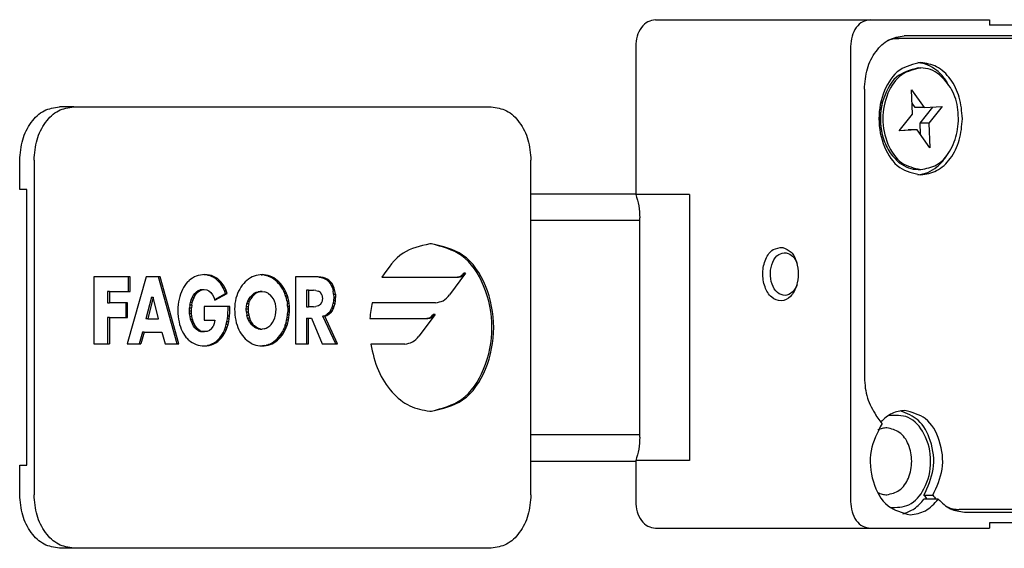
# Model space of a CAD drawing. Header units: millimetres. Extents: x -235 to 1181, y -109 to 485.
# Tile 7 of 15: x 247 to 321, y 67 to 107. Entities that reach past the tile are written whole.
import ezdxf

# ---------------------------------------------------------------- set-up
doc = ezdxf.new("R2010")
doc.units = ezdxf.units.MM

# ---------------------------------------------------------------- blocks, each defined once
blk = doc.blocks.new('TOPE_FLEJE_PEGADO__1', base_point=(123.72, 33.576))
at = {"color": 7, "linetype": 'Continuous'}
for p, q in [((125.742, 50.076), (125.207, 50.076)), ((125.742, 50.076), (141.348, 50.076)), ((123.72, 46.976), (123.72, 48.076)), ((124.256, 48.076), (124.256, 35.576)), ((142.834, 35.576), (142.834, 48.076)), ((123.988, 46.976), (123.72, 46.976)), ((123.988, 36.676), (123.988, 46.976)), ((140.392, 43.853), (139.791, 43.044)), ((140.392, 43.853), (140.325, 43.853)), ((126.496, 43.717), (126.496, 41.22)), ((127.779, 43.717), (126.496, 43.717)), ((128.45, 43.717), (127.736, 41.22)), ((127.846, 43.717), (127.779, 43.717)), ((127.779, 43.717), (127.779, 43.167)), ((127.846, 43.167), (127.846, 43.717)), ((128.91, 43.717), (128.45, 43.717)), ((129.609, 41.22), (128.91, 43.717)), ((128.976, 43.717), (128.91, 43.717)), ((129.675, 41.22), (128.976, 43.717)), ((129.94, 43.465), (129.89, 43.398)), ((129.995, 43.526), (129.94, 43.465)), ((129.995, 43.526), (130.053, 43.582)), ((130.115, 43.632), (130.053, 43.582)), ((130.181, 43.675), (130.115, 43.632)), ((130.25, 43.713), (130.181, 43.675)), ((130.323, 43.744), (130.25, 43.713)), ((130.398, 43.768), (130.323, 43.744)), ((130.477, 43.786), (130.398, 43.768)), ((130.558, 43.796), (130.477, 43.786)), ((130.642, 43.8), (130.558, 43.796)), ((130.662, 43.796), (130.607, 43.799)), ((130.729, 43.796), (130.642, 43.8)), ((130.729, 43.796), (130.662, 43.796)), ((130.745, 43.784), (130.662, 43.796)), ((130.812, 43.784), (130.729, 43.796)), ((130.745, 43.784), (130.812, 43.784)), ((130.825, 43.763), (130.745, 43.784)), ((130.892, 43.763), (130.812, 43.784)), ((130.825, 43.763), (130.892, 43.763)), ((130.825, 43.763), (130.902, 43.734)), ((130.969, 43.734), (130.892, 43.763)), ((130.969, 43.734), (130.902, 43.734)), ((130.975, 43.697), (130.902, 43.734)), ((131.041, 43.697), (130.969, 43.734)), ((131.044, 43.652), (130.975, 43.697)), ((130.975, 43.697), (131.041, 43.697)), ((131.111, 43.652), (131.041, 43.697)), ((131.109, 43.598), (131.044, 43.652)), ((131.111, 43.652), (131.044, 43.652)), ((131.17, 43.536), (131.109, 43.598)), ((131.109, 43.598), (131.176, 43.598)), ((131.176, 43.598), (131.111, 43.652)), ((131.228, 43.466), (131.17, 43.536)), ((131.237, 43.536), (131.17, 43.536)), ((131.237, 43.536), (131.176, 43.598)), ((131.28, 43.387), (131.228, 43.466)), ((131.228, 43.466), (131.294, 43.466)), ((131.294, 43.466), (131.237, 43.536)), ((131.347, 43.387), (131.294, 43.466)), ((132.096, 43.472), (132.042, 43.408)), ((132.154, 43.532), (132.096, 43.472)), ((132.215, 43.586), (132.154, 43.532)), ((132.279, 43.635), (132.215, 43.586)), ((132.345, 43.677), (132.279, 43.635)), ((132.414, 43.714), (132.345, 43.677)), ((132.485, 43.744), (132.414, 43.714)), ((132.557, 43.769), (132.485, 43.744)), ((132.631, 43.786), (132.557, 43.769)), ((132.706, 43.797), (132.631, 43.786)), ((132.782, 43.8), (132.706, 43.797)), ((132.749, 43.799), (132.791, 43.797)), ((132.858, 43.797), (132.782, 43.8)), ((132.867, 43.786), (132.791, 43.797)), ((132.858, 43.797), (132.791, 43.797)), ((132.933, 43.786), (132.858, 43.797)), ((132.867, 43.786), (132.933, 43.786)), ((132.867, 43.786), (132.94, 43.769)), ((133.007, 43.769), (132.933, 43.786)), ((133.013, 43.744), (132.94, 43.769)), ((133.007, 43.769), (132.94, 43.769)), ((133.08, 43.744), (133.007, 43.769)), ((133.013, 43.744), (133.084, 43.714)), ((133.013, 43.744), (133.08, 43.744)), ((133.151, 43.714), (133.08, 43.744)), ((133.152, 43.677), (133.084, 43.714)), ((133.151, 43.714), (133.084, 43.714)), ((133.219, 43.677), (133.151, 43.714)), ((133.219, 43.677), (133.152, 43.677)), ((133.219, 43.635), (133.152, 43.677)), ((133.286, 43.635), (133.219, 43.677)), ((133.283, 43.586), (133.219, 43.635)), ((133.219, 43.635), (133.286, 43.635)), ((133.344, 43.532), (133.283, 43.586)), ((133.35, 43.586), (133.283, 43.586)), ((133.35, 43.586), (133.286, 43.635)), ((133.401, 43.472), (133.344, 43.532)), ((133.344, 43.532), (133.411, 43.532)), ((133.411, 43.532), (133.35, 43.586)), ((133.401, 43.472), (133.468, 43.472)), ((133.456, 43.408), (133.401, 43.472)), ((133.468, 43.472), (133.411, 43.532)), ((133.522, 43.408), (133.468, 43.472)), ((134.818, 43.717), (134.033, 43.717)), ((134.033, 43.717), (134.033, 41.22)), ((134.908, 43.712), (134.818, 43.717)), ((134.885, 43.717), (134.818, 43.717)), ((134.975, 43.712), (134.885, 43.717)), ((134.908, 43.712), (134.993, 43.697)), ((134.908, 43.712), (134.975, 43.712)), ((135.06, 43.697), (134.975, 43.712)), ((134.993, 43.697), (135.073, 43.672)), ((134.993, 43.697), (135.06, 43.697)), ((135.14, 43.672), (135.06, 43.697)), ((135.073, 43.672), (135.148, 43.636)), ((135.14, 43.672), (135.073, 43.672)), ((135.215, 43.636), (135.14, 43.672)), ((135.217, 43.59), (135.148, 43.636)), ((135.215, 43.636), (135.148, 43.636)), ((135.283, 43.59), (135.215, 43.636)), ((135.217, 43.59), (135.278, 43.533)), ((135.217, 43.59), (135.283, 43.59)), ((135.278, 43.533), (135.345, 43.533)), ((135.278, 43.533), (135.332, 43.464)), ((135.345, 43.533), (135.283, 43.59)), ((135.332, 43.464), (135.377, 43.385)), ((135.399, 43.464), (135.332, 43.464)), ((135.399, 43.464), (135.345, 43.533)), ((135.444, 43.385), (135.399, 43.464)), ((137.264, 43.707), (140.062, 43.707)), ((140.062, 43.707), (140.129, 43.707)), ((127.075, 43.167), (127.008, 43.167)), ((127.008, 43.167), (127.008, 42.75)), ((127.075, 43.167), (127.779, 43.167)), ((127.075, 43.167), (127.075, 42.75)), ((127.779, 43.167), (127.846, 43.167)), ((129.73, 43.077), (129.702, 42.984)), ((129.764, 43.164), (129.73, 43.077)), ((129.801, 43.247), (129.764, 43.164)), ((129.843, 43.325), (129.801, 43.247)), ((129.89, 43.398), (129.843, 43.325)), ((130.216, 43.028), (130.268, 43.099)), ((130.268, 43.099), (130.328, 43.158)), ((130.335, 43.099), (130.268, 43.099)), ((130.283, 43.028), (130.335, 43.099)), ((130.328, 43.158), (130.395, 43.202)), ((130.395, 43.158), (130.328, 43.158)), ((130.335, 43.099), (130.395, 43.158)), ((130.395, 43.202), (130.47, 43.23)), ((130.395, 43.202), (130.462, 43.202)), ((130.395, 43.158), (130.462, 43.202)), ((130.462, 43.202), (130.537, 43.23)), ((130.47, 43.23), (130.553, 43.24)), ((130.537, 43.23), (130.47, 43.23)), ((130.537, 43.23), (130.62, 43.24)), ((130.553, 43.24), (130.62, 43.24)), ((130.62, 43.24), (130.713, 43.227)), ((130.713, 43.227), (130.796, 43.19)), ((130.796, 43.19), (130.869, 43.131)), ((130.869, 43.131), (130.931, 43.052)), ((131.01, 42.874), (131.412, 43.101)), ((131.021, 42.843), (131.479, 43.101)), ((131.329, 43.3), (131.28, 43.387)), ((131.28, 43.387), (131.347, 43.387)), ((131.373, 43.205), (131.329, 43.3)), ((131.396, 43.3), (131.329, 43.3)), ((131.396, 43.3), (131.347, 43.387)), ((131.412, 43.101), (131.373, 43.205)), ((131.373, 43.205), (131.44, 43.205)), ((131.44, 43.205), (131.396, 43.3)), ((131.412, 43.101), (131.479, 43.101)), ((131.479, 43.101), (131.44, 43.205)), ((131.866, 43.1), (131.834, 43.012)), ((131.903, 43.184), (131.866, 43.1)), ((131.945, 43.263), (131.903, 43.184)), ((131.992, 43.338), (131.945, 43.263)), ((132.042, 43.408), (131.992, 43.338)), ((132.475, 43.093), (132.407, 43.038)), ((132.542, 43.093), (132.473, 43.038)), ((132.55, 43.135), (132.475, 43.093)), ((132.475, 43.093), (132.542, 43.093)), ((132.617, 43.135), (132.542, 43.093)), ((132.55, 43.135), (132.631, 43.161)), ((132.617, 43.135), (132.55, 43.135)), ((132.698, 43.161), (132.617, 43.135)), ((132.631, 43.161), (132.716, 43.171)), ((132.698, 43.161), (132.631, 43.161)), ((132.698, 43.161), (132.782, 43.171)), ((132.782, 43.171), (132.716, 43.171)), ((132.782, 43.171), (132.867, 43.161)), ((132.947, 43.135), (132.867, 43.161)), ((133.023, 43.093), (132.947, 43.135)), ((133.023, 43.093), (133.091, 43.038)), ((133.522, 43.408), (133.456, 43.408)), ((133.506, 43.338), (133.456, 43.408)), ((133.573, 43.338), (133.506, 43.338)), ((133.552, 43.263), (133.506, 43.338)), ((133.573, 43.338), (133.522, 43.408)), ((133.619, 43.263), (133.552, 43.263)), ((133.594, 43.184), (133.552, 43.263)), ((133.619, 43.263), (133.573, 43.338)), ((133.594, 43.184), (133.661, 43.184)), ((133.632, 43.1), (133.594, 43.184)), ((133.661, 43.184), (133.619, 43.263)), ((133.699, 43.1), (133.632, 43.1)), ((133.664, 43.012), (133.632, 43.1)), ((133.699, 43.1), (133.661, 43.184)), ((133.731, 43.012), (133.699, 43.1)), ((134.515, 43.22), (134.448, 43.22)), ((134.448, 43.22), (134.448, 42.598)), ((134.515, 43.22), (134.703, 43.22)), ((134.515, 43.22), (134.515, 42.598)), ((134.798, 43.214), (134.703, 43.22)), ((134.798, 43.214), (134.889, 43.189)), ((134.965, 43.136), (134.889, 43.189)), ((135.018, 43.046), (134.965, 43.136)), ((135.377, 43.385), (135.414, 43.294)), ((135.377, 43.385), (135.444, 43.385)), ((135.414, 43.294), (135.441, 43.191)), ((135.414, 43.294), (135.481, 43.294)), ((135.508, 43.191), (135.441, 43.191)), ((135.457, 43.076), (135.441, 43.191)), ((135.481, 43.294), (135.444, 43.385)), ((135.457, 43.076), (135.524, 43.076)), ((135.457, 43.076), (135.463, 42.949)), ((135.508, 43.191), (135.481, 43.294)), ((135.524, 43.076), (135.508, 43.191)), ((135.524, 43.076), (135.53, 42.949)), ((127.008, 42.75), (127.075, 42.75)), ((127.688, 42.75), (127.075, 42.75)), ((127.754, 42.75), (127.688, 42.75)), ((127.688, 42.75), (127.688, 42.2)), ((127.754, 42.2), (127.754, 42.75)), ((128.644, 42.956), (128.442, 42.15)), ((128.711, 42.956), (128.509, 42.15)), ((128.644, 42.956), (128.711, 42.956)), ((128.91, 42.15), (128.711, 42.956)), ((129.66, 42.785), (129.646, 42.679)), ((129.678, 42.887), (129.66, 42.785)), ((129.702, 42.984), (129.678, 42.887)), ((130.087, 42.66), (130.107, 42.761)), ((130.107, 42.761), (130.136, 42.857)), ((130.174, 42.761), (130.107, 42.761)), ((130.136, 42.857), (130.172, 42.947)), ((130.136, 42.857), (130.202, 42.857)), ((130.154, 42.66), (130.174, 42.761)), ((130.172, 42.947), (130.216, 43.028)), ((130.172, 42.947), (130.239, 42.947)), ((130.174, 42.761), (130.202, 42.857)), ((130.202, 42.857), (130.239, 42.947)), ((130.216, 43.028), (130.283, 43.028)), ((130.239, 42.947), (130.283, 43.028)), ((130.931, 43.052), (130.982, 42.955)), ((130.982, 42.955), (131.021, 42.843)), ((131.769, 42.724), (131.759, 42.621)), ((131.785, 42.824), (131.769, 42.724)), ((131.806, 42.92), (131.785, 42.824)), ((131.834, 43.012), (131.806, 42.92)), ((132.198, 42.614), (132.218, 42.712)), ((132.218, 42.712), (132.25, 42.806)), ((132.285, 42.712), (132.218, 42.712)), ((132.25, 42.806), (132.293, 42.892)), ((132.25, 42.806), (132.317, 42.806)), ((132.285, 42.712), (132.265, 42.614)), ((132.285, 42.712), (132.317, 42.806)), ((132.293, 42.892), (132.345, 42.97)), ((132.293, 42.892), (132.36, 42.892)), ((132.317, 42.806), (132.36, 42.892)), ((132.345, 42.97), (132.407, 43.038)), ((132.345, 42.97), (132.412, 42.97)), ((132.412, 42.97), (132.36, 42.892)), ((132.407, 43.038), (132.473, 43.038)), ((132.473, 43.038), (132.412, 42.97)), ((133.153, 42.97), (133.091, 43.038)), ((133.205, 42.892), (133.153, 42.97)), ((133.248, 42.806), (133.205, 42.892)), ((133.28, 42.712), (133.248, 42.806)), ((133.3, 42.614), (133.28, 42.712)), ((133.664, 43.012), (133.731, 43.012)), ((133.691, 42.92), (133.664, 43.012)), ((133.713, 42.824), (133.691, 42.92)), ((133.758, 42.92), (133.691, 42.92)), ((133.713, 42.824), (133.729, 42.724)), ((133.713, 42.824), (133.78, 42.824)), ((133.738, 42.621), (133.729, 42.724)), ((133.796, 42.724), (133.729, 42.724)), ((133.758, 42.92), (133.731, 43.012)), ((133.78, 42.824), (133.758, 42.92)), ((133.796, 42.724), (133.78, 42.824)), ((133.805, 42.621), (133.796, 42.724)), ((134.965, 42.682), (135.018, 42.772)), ((135.018, 43.046), (135.038, 42.909)), ((135.038, 42.909), (135.018, 42.772)), ((135.416, 42.627), (135.442, 42.728)), ((135.458, 42.836), (135.442, 42.728)), ((135.509, 42.728), (135.442, 42.728)), ((135.463, 42.949), (135.458, 42.836)), ((135.525, 42.836), (135.458, 42.836)), ((135.53, 42.949), (135.463, 42.949)), ((135.483, 42.627), (135.509, 42.728)), ((135.509, 42.728), (135.525, 42.836)), ((135.525, 42.836), (135.53, 42.949)), ((139.265, 42.751), (136.9, 42.751)), ((129.638, 42.569), (129.636, 42.455)), ((129.636, 42.455), (129.638, 42.345)), ((129.646, 42.679), (129.638, 42.569)), ((129.638, 42.345), (129.646, 42.238)), ((130.071, 42.452), (130.075, 42.556)), ((130.071, 42.452), (130.138, 42.452)), ((130.075, 42.346), (130.071, 42.452)), ((130.087, 42.66), (130.075, 42.556)), ((130.075, 42.556), (130.142, 42.556)), ((130.142, 42.346), (130.075, 42.346)), ((130.088, 42.242), (130.075, 42.346)), ((130.154, 42.66), (130.087, 42.66)), ((130.138, 42.452), (130.142, 42.556)), ((130.142, 42.346), (130.138, 42.452)), ((130.154, 42.66), (130.142, 42.556)), ((130.155, 42.242), (130.142, 42.346)), ((131.513, 42.614), (130.622, 42.614)), ((130.622, 42.614), (130.622, 42.104)), ((131.498, 42.266), (131.506, 42.379)), ((131.506, 42.379), (131.511, 42.495)), ((131.511, 42.495), (131.513, 42.614)), ((131.58, 42.614), (131.513, 42.614)), ((131.565, 42.266), (131.573, 42.379)), ((131.573, 42.379), (131.578, 42.495)), ((131.578, 42.495), (131.58, 42.614)), ((131.759, 42.621), (131.756, 42.515)), ((131.756, 42.515), (131.759, 42.406)), ((131.759, 42.406), (131.766, 42.301)), ((132.191, 42.511), (132.198, 42.614)), ((132.197, 42.397), (132.191, 42.511)), ((132.258, 42.511), (132.191, 42.511)), ((132.197, 42.397), (132.214, 42.289)), ((132.264, 42.397), (132.197, 42.397)), ((132.198, 42.614), (132.265, 42.614)), ((132.265, 42.614), (132.258, 42.511)), ((132.258, 42.511), (132.264, 42.397)), ((132.264, 42.397), (132.281, 42.289)), ((133.284, 42.289), (133.301, 42.397)), ((133.307, 42.511), (133.3, 42.614)), ((133.301, 42.397), (133.307, 42.511)), ((133.731, 42.301), (133.739, 42.406)), ((133.738, 42.621), (133.742, 42.515)), ((133.738, 42.621), (133.805, 42.621)), ((133.742, 42.515), (133.739, 42.406)), ((133.806, 42.406), (133.739, 42.406)), ((133.742, 42.515), (133.809, 42.515)), ((133.798, 42.301), (133.806, 42.406)), ((133.809, 42.515), (133.805, 42.621)), ((133.806, 42.406), (133.809, 42.515)), ((134.448, 42.598), (134.515, 42.598)), ((134.703, 42.598), (134.515, 42.598)), ((134.703, 42.598), (134.798, 42.604)), ((134.889, 42.629), (134.798, 42.604)), ((134.965, 42.682), (134.889, 42.629)), ((135.279, 42.377), (135.214, 42.318)), ((135.334, 42.45), (135.279, 42.377)), ((135.346, 42.377), (135.279, 42.377)), ((135.281, 42.318), (135.346, 42.377)), ((135.334, 42.45), (135.38, 42.533)), ((135.334, 42.45), (135.401, 42.45)), ((135.401, 42.45), (135.346, 42.377)), ((135.416, 42.627), (135.38, 42.533)), ((135.447, 42.533), (135.38, 42.533)), ((135.401, 42.45), (135.447, 42.533)), ((135.416, 42.627), (135.483, 42.627)), ((135.447, 42.533), (135.483, 42.627)), ((127.075, 42.2), (127.008, 42.2)), ((127.008, 42.2), (127.008, 41.22)), ((127.075, 42.2), (127.688, 42.2)), ((127.075, 42.2), (127.075, 41.22)), ((127.688, 42.2), (127.754, 42.2)), ((128.509, 42.15), (128.442, 42.15)), ((128.509, 42.15), (128.91, 42.15)), ((129.646, 42.238), (129.66, 42.135)), ((129.66, 42.135), (129.678, 42.036)), ((129.678, 42.036), (129.701, 41.941)), ((130.109, 42.142), (130.088, 42.242)), ((130.088, 42.242), (130.155, 42.242)), ((130.138, 42.046), (130.109, 42.142)), ((130.109, 42.142), (130.176, 42.142)), ((130.138, 42.046), (130.205, 42.046)), ((130.175, 41.957), (130.138, 42.046)), ((130.176, 42.142), (130.155, 42.242)), ((130.205, 42.046), (130.176, 42.142)), ((130.242, 41.957), (130.205, 42.046)), ((130.622, 42.104), (131.016, 42.104)), ((130.995, 41.972), (130.953, 41.864)), ((131.016, 42.104), (130.995, 41.972)), ((131.445, 41.94), (131.469, 42.047)), ((131.469, 42.047), (131.486, 42.155)), ((131.469, 42.047), (131.536, 42.047)), ((131.486, 42.155), (131.498, 42.266)), ((131.553, 42.155), (131.486, 42.155)), ((131.498, 42.266), (131.565, 42.266)), ((131.512, 41.94), (131.536, 42.047)), ((131.536, 42.047), (131.553, 42.155)), ((131.553, 42.155), (131.565, 42.266)), ((131.766, 42.301), (131.779, 42.198)), ((131.779, 42.198), (131.797, 42.1)), ((131.797, 42.1), (131.819, 42.005)), ((131.819, 42.005), (131.847, 41.914)), ((132.214, 42.289), (132.281, 42.289)), ((132.24, 42.189), (132.214, 42.289)), ((132.276, 42.097), (132.24, 42.189)), ((132.24, 42.189), (132.307, 42.189)), ((132.32, 42.015), (132.276, 42.097)), ((132.276, 42.097), (132.343, 42.097)), ((132.281, 42.289), (132.307, 42.189)), ((132.307, 42.189), (132.343, 42.097)), ((132.387, 42.015), (132.32, 42.015)), ((132.32, 42.015), (132.372, 41.943)), ((132.343, 42.097), (132.387, 42.015)), ((132.387, 42.015), (132.439, 41.943)), ((133.126, 41.943), (133.178, 42.015)), ((133.178, 42.015), (133.222, 42.097)), ((133.222, 42.097), (133.258, 42.189)), ((133.258, 42.189), (133.284, 42.289)), ((133.651, 41.914), (133.678, 42.005)), ((133.678, 42.005), (133.701, 42.1)), ((133.678, 42.005), (133.745, 42.005)), ((133.701, 42.1), (133.718, 42.198)), ((133.768, 42.1), (133.701, 42.1)), ((133.718, 42.198), (133.731, 42.301)), ((133.718, 42.198), (133.785, 42.198)), ((133.718, 41.914), (133.745, 42.005)), ((133.798, 42.301), (133.731, 42.301)), ((133.745, 42.005), (133.768, 42.1)), ((133.768, 42.1), (133.785, 42.198)), ((133.785, 42.198), (133.798, 42.301)), ((134.448, 42.173), (134.515, 42.173)), ((134.448, 42.173), (134.448, 41.22)), ((134.515, 41.22), (134.515, 42.173)), ((134.515, 42.173), (134.628, 42.173)), ((134.628, 42.173), (135.033, 41.22)), ((135.057, 42.243), (135.14, 42.273)), ((135.538, 41.22), (135.057, 42.243)), ((135.124, 42.243), (135.057, 42.243)), ((135.124, 42.243), (135.207, 42.273)), ((135.605, 41.22), (135.124, 42.243)), ((135.14, 42.273), (135.214, 42.318)), ((135.14, 42.273), (135.207, 42.273)), ((135.207, 42.273), (135.281, 42.318)), ((135.281, 42.318), (135.214, 42.318)), ((136.81, 42.167), (138.918, 42.167)), ((139.247, 42.313), (138.644, 41.5)), ((138.918, 42.167), (138.985, 42.167)), ((139.247, 42.313), (139.181, 42.313)), ((128.309, 41.654), (128.181, 41.22)), ((128.376, 41.654), (128.248, 41.22)), ((128.376, 41.654), (128.309, 41.654)), ((128.376, 41.654), (129.04, 41.654)), ((129.04, 41.654), (129.161, 41.22)), ((129.701, 41.941), (129.73, 41.851)), ((129.73, 41.851), (129.762, 41.765)), ((129.762, 41.765), (129.8, 41.683)), ((129.8, 41.683), (129.841, 41.607)), ((129.841, 41.607), (129.887, 41.535)), ((130.242, 41.957), (130.175, 41.957)), ((130.22, 41.877), (130.175, 41.957)), ((130.273, 41.807), (130.22, 41.877)), ((130.287, 41.877), (130.22, 41.877)), ((130.287, 41.877), (130.242, 41.957)), ((130.334, 41.75), (130.273, 41.807)), ((130.273, 41.807), (130.34, 41.807)), ((130.34, 41.807), (130.287, 41.877)), ((130.402, 41.707), (130.334, 41.75)), ((130.401, 41.75), (130.334, 41.75)), ((130.401, 41.75), (130.34, 41.807)), ((130.469, 41.707), (130.401, 41.75)), ((130.402, 41.707), (130.477, 41.68)), ((130.469, 41.707), (130.402, 41.707)), ((130.469, 41.707), (130.544, 41.68)), ((130.477, 41.68), (130.544, 41.68)), ((130.56, 41.67), (130.477, 41.68)), ((130.627, 41.67), (130.544, 41.68)), ((130.56, 41.67), (130.627, 41.67)), ((130.727, 41.682), (130.627, 41.67)), ((130.817, 41.719), (130.727, 41.682)), ((130.893, 41.779), (130.817, 41.719)), ((130.893, 41.779), (130.953, 41.864)), ((131.266, 41.531), (131.323, 41.627)), ((131.323, 41.627), (131.373, 41.731)), ((131.323, 41.627), (131.39, 41.627)), ((131.333, 41.531), (131.39, 41.627)), ((131.373, 41.731), (131.413, 41.835)), ((131.44, 41.731), (131.373, 41.731)), ((131.39, 41.627), (131.44, 41.731)), ((131.413, 41.835), (131.445, 41.94)), ((131.413, 41.835), (131.48, 41.835)), ((131.44, 41.731), (131.48, 41.835)), ((131.512, 41.94), (131.445, 41.94)), ((131.48, 41.835), (131.512, 41.94)), ((131.847, 41.914), (131.878, 41.827)), ((131.878, 41.827), (131.914, 41.744)), ((131.914, 41.744), (131.954, 41.665)), ((131.954, 41.665), (131.998, 41.592)), ((132.431, 41.882), (132.372, 41.943)), ((132.372, 41.943), (132.439, 41.943)), ((132.495, 41.832), (132.431, 41.882)), ((132.431, 41.882), (132.498, 41.882)), ((132.439, 41.943), (132.498, 41.882)), ((132.565, 41.796), (132.495, 41.832)), ((132.495, 41.832), (132.562, 41.832)), ((132.562, 41.832), (132.498, 41.882)), ((132.632, 41.796), (132.562, 41.832)), ((132.638, 41.774), (132.565, 41.796)), ((132.632, 41.796), (132.565, 41.796)), ((132.632, 41.796), (132.705, 41.774)), ((132.705, 41.774), (132.638, 41.774)), ((132.638, 41.774), (132.716, 41.766)), ((132.705, 41.774), (132.782, 41.766)), ((132.716, 41.766), (132.782, 41.766)), ((132.859, 41.774), (132.782, 41.766)), ((132.859, 41.774), (132.933, 41.796)), ((132.933, 41.796), (133.003, 41.832)), ((133.003, 41.832), (133.067, 41.882)), ((133.067, 41.882), (133.126, 41.943)), ((133.5, 41.592), (133.544, 41.665)), ((133.544, 41.665), (133.584, 41.744)), ((133.611, 41.665), (133.544, 41.665)), ((133.567, 41.592), (133.611, 41.665)), ((133.584, 41.744), (133.619, 41.827)), ((133.651, 41.744), (133.584, 41.744)), ((133.611, 41.665), (133.651, 41.744)), ((133.651, 41.914), (133.619, 41.827)), ((133.686, 41.827), (133.619, 41.827)), ((133.651, 41.914), (133.718, 41.914)), ((133.651, 41.744), (133.686, 41.827)), ((133.686, 41.827), (133.718, 41.914)), ((129.887, 41.535), (129.937, 41.469)), ((129.937, 41.469), (129.991, 41.409)), ((130.048, 41.354), (129.991, 41.409)), ((130.048, 41.354), (130.109, 41.304)), ((130.109, 41.304), (130.174, 41.261)), ((130.174, 41.261), (130.242, 41.224)), ((130.909, 41.211), (130.989, 41.254)), ((130.976, 41.211), (131.056, 41.254)), ((130.989, 41.254), (131.065, 41.307)), ((131.056, 41.254), (130.989, 41.254)), ((131.056, 41.254), (131.132, 41.307)), ((131.065, 41.307), (131.136, 41.371)), ((131.065, 41.307), (131.132, 41.307)), ((131.132, 41.307), (131.203, 41.371)), ((131.136, 41.371), (131.204, 41.445)), ((131.203, 41.371), (131.136, 41.371)), ((131.203, 41.371), (131.271, 41.445)), ((131.204, 41.445), (131.266, 41.531)), ((131.204, 41.445), (131.271, 41.445)), ((131.333, 41.531), (131.266, 41.531)), ((131.271, 41.445), (131.333, 41.531)), ((131.998, 41.592), (132.046, 41.523)), ((132.046, 41.523), (132.097, 41.459)), ((132.097, 41.459), (132.152, 41.4)), ((132.152, 41.4), (132.211, 41.347)), ((132.211, 41.347), (132.272, 41.299)), ((132.337, 41.257), (132.272, 41.299)), ((132.405, 41.221), (132.337, 41.257)), ((133.093, 41.221), (133.161, 41.257)), ((133.16, 41.221), (133.227, 41.257)), ((133.161, 41.257), (133.225, 41.299)), ((133.227, 41.257), (133.161, 41.257)), ((133.225, 41.299), (133.287, 41.347)), ((133.225, 41.299), (133.292, 41.299)), ((133.227, 41.257), (133.292, 41.299)), ((133.287, 41.347), (133.345, 41.4)), ((133.354, 41.347), (133.287, 41.347)), ((133.292, 41.299), (133.354, 41.347)), ((133.345, 41.4), (133.4, 41.459)), ((133.412, 41.4), (133.345, 41.4)), ((133.354, 41.347), (133.412, 41.4)), ((133.4, 41.459), (133.452, 41.523)), ((133.4, 41.459), (133.467, 41.459)), ((133.412, 41.4), (133.467, 41.459)), ((133.452, 41.523), (133.5, 41.592)), ((133.519, 41.523), (133.452, 41.523)), ((133.467, 41.459), (133.519, 41.523)), ((133.5, 41.592), (133.567, 41.592)), ((133.519, 41.523), (133.567, 41.592)), ((126.496, 41.22), (127.008, 41.22)), ((127.008, 41.22), (127.075, 41.22)), ((127.736, 41.22), (128.181, 41.22)), ((128.181, 41.22), (128.248, 41.22)), ((129.161, 41.22), (129.609, 41.22)), ((129.609, 41.22), (129.675, 41.22)), ((130.242, 41.224), (130.313, 41.193)), ((130.313, 41.193), (130.387, 41.169)), ((130.387, 41.169), (130.463, 41.151)), ((130.463, 41.151), (130.543, 41.141)), ((130.543, 41.141), (130.625, 41.137)), ((130.59, 41.139), (130.65, 41.141)), ((130.625, 41.137), (130.717, 41.141)), ((130.65, 41.141), (130.739, 41.155)), ((130.65, 41.141), (130.717, 41.141)), ((130.717, 41.141), (130.806, 41.155)), ((130.739, 41.155), (130.826, 41.178)), ((130.806, 41.155), (130.739, 41.155)), ((130.806, 41.155), (130.893, 41.178)), ((130.826, 41.178), (130.909, 41.211)), ((130.826, 41.178), (130.893, 41.178)), ((130.893, 41.178), (130.976, 41.211)), ((130.909, 41.211), (130.976, 41.211)), ((132.405, 41.221), (132.475, 41.191)), ((132.475, 41.191), (132.549, 41.168)), ((132.549, 41.168), (132.624, 41.151)), ((132.624, 41.151), (132.702, 41.14)), ((132.702, 41.14), (132.782, 41.137)), ((132.749, 41.138), (132.796, 41.14)), ((132.782, 41.137), (132.863, 41.14)), ((132.874, 41.151), (132.796, 41.14)), ((132.863, 41.14), (132.796, 41.14)), ((132.863, 41.14), (132.941, 41.151)), ((132.874, 41.151), (132.949, 41.168)), ((132.874, 41.151), (132.941, 41.151)), ((132.941, 41.151), (133.016, 41.168)), ((132.949, 41.168), (133.022, 41.191)), ((133.016, 41.168), (132.949, 41.168)), ((133.016, 41.168), (133.089, 41.191)), ((133.022, 41.191), (133.093, 41.221)), ((133.089, 41.191), (133.022, 41.191)), ((133.089, 41.191), (133.16, 41.221)), ((133.16, 41.221), (133.093, 41.221)), ((134.033, 41.22), (134.448, 41.22)), ((134.448, 41.22), (134.515, 41.22)), ((135.033, 41.22), (135.538, 41.22)), ((135.538, 41.22), (135.605, 41.22)), ((138.118, 41.208), (136.842, 41.207)), ((123.72, 36.676), (123.988, 36.676)), ((123.72, 35.576), (123.72, 36.676)), ((125.742, 33.576), (125.207, 33.576)), ((141.348, 33.576), (125.742, 33.576))]:
    blk.add_line(p, q, dxfattribs=at)
blk.add_arc((140.877, 41.838), 4.08, 167.0617, 175.3747, dxfattribs=at)
for points, knots in [([(123.72, 48.076), (123.742, 48.335), (123.783, 48.838), (124.107, 49.488), (124.593, 49.974), (125.009, 50.043), (125.207, 50.076)], [0, 0, 0, 0, 0.773682, 1.498118, 2.146549, 2.735349, 2.735349, 2.735349, 2.735349]), ([(124.256, 48.076), (124.277, 48.335), (124.318, 48.838), (124.643, 49.488), (125.128, 49.974), (125.544, 50.043), (125.742, 50.076)], [0, 0, 0, 0, 0.773682, 1.498118, 2.146549, 2.735349, 2.735349, 2.735349, 2.735349]), ([(141.348, 50.076), (141.546, 50.043), (141.962, 49.974), (142.447, 49.488), (142.772, 48.838), (142.813, 48.335), (142.834, 48.076)], [0, 0, 0, 0, 0.5888, 1.237231, 1.961667, 2.735349, 2.735349, 2.735349, 2.735349]), ([(139.052, 44.951), (138.695, 44.87), (137.937, 44.697), (137.497, 44.05), (137.264, 43.707)], [0, 0, 0, 0, 1.057328, 2.251681, 2.251681, 2.251681, 2.251681]), ([(139.119, 44.951), (139.108, 44.951), (139.085, 44.951), (139.063, 44.951), (139.052, 44.951)], [0, 0, 0, 0, 0.03343939, 0.06691384, 0.06691384, 0.06691384, 0.06691384]), ([(139.119, 38.701), (139.533, 38.798), (140.425, 39.006), (141.251, 40.295), (141.541, 41.826), (141.251, 43.357), (140.425, 44.646), (139.533, 44.854), (139.119, 44.951)], [0, 0, 0, 0, 1.234333, 2.659404, 4.252572, 5.845741, 7.270811, 8.505145, 8.505145, 8.505145, 8.505145]), ([(139.119, 38.701), (139.519, 38.808), (140.381, 39.038), (141.185, 40.305), (141.475, 41.826), (141.185, 43.347), (140.381, 44.613), (139.519, 44.844), (139.119, 44.951)], [0, 0, 0, 0, 1.205572, 2.596438, 4.189606, 5.782774, 7.17364, 8.379212, 8.379212, 8.379212, 8.379212]), ([(140.062, 43.707), (140.112, 43.715), (140.217, 43.731), (140.288, 43.811), (140.325, 43.853)], [0, 0, 0, 0, 0.1472034, 0.3092941, 0.3092941, 0.3092941, 0.3092941]), ([(140.129, 43.707), (140.179, 43.715), (140.284, 43.731), (140.355, 43.811), (140.392, 43.853)], [0, 0, 0, 0, 0.1472034, 0.3092941, 0.3092941, 0.3092941, 0.3092941]), ([(139.265, 42.751), (139.365, 42.767), (139.575, 42.8), (139.717, 42.96), (139.791, 43.044)], [0, 0, 0, 0, 0.2943886, 0.6185895, 0.6185895, 0.6185895, 0.6185895]), ([(138.918, 42.167), (138.968, 42.174), (139.073, 42.191), (139.143, 42.271), (139.181, 42.313)], [0, 0, 0, 0, 0.1471742, 0.3092686, 0.3092686, 0.3092686, 0.3092686]), ([(138.985, 42.167), (139.035, 42.174), (139.14, 42.191), (139.21, 42.271), (139.247, 42.313)], [0, 0, 0, 0, 0.147192, 0.3092883, 0.3092883, 0.3092883, 0.3092883]), ([(138.118, 41.208), (138.218, 41.223), (138.428, 41.257), (138.569, 41.417), (138.644, 41.5)], [0, 0, 0, 0, 0.2944051, 0.6185328, 0.6185328, 0.6185328, 0.6185328]), ([(136.842, 41.207), (136.918, 40.868), (137.065, 40.215), (137.584, 39.411), (138.26, 38.841), (138.795, 38.746), (139.052, 38.701)], [0, 0, 0, 0, 1.034494, 1.993082, 2.825989, 3.596472, 3.596472, 3.596472, 3.596472]), ([(139.052, 38.701), (139.063, 38.701), (139.085, 38.701), (139.108, 38.701), (139.119, 38.701)], [0, 0, 0, 0, 0.03347445, 0.06691384, 0.06691384, 0.06691384, 0.06691384]), ([(125.207, 33.576), (125.009, 33.609), (124.593, 33.678), (124.107, 34.164), (123.783, 34.814), (123.742, 35.316), (123.72, 35.576)], [0, 0, 0, 0, 0.5888, 1.237231, 1.961667, 2.735349, 2.735349, 2.735349, 2.735349]), ([(125.742, 33.576), (125.544, 33.609), (125.128, 33.678), (124.643, 34.164), (124.318, 34.814), (124.277, 35.316), (124.256, 35.576)], [0, 0, 0, 0, 0.5888, 1.237231, 1.961667, 2.735349, 2.735349, 2.735349, 2.735349]), ([(142.834, 35.576), (142.813, 35.316), (142.772, 34.814), (142.447, 34.164), (141.962, 33.678), (141.546, 33.609), (141.348, 33.576)], [0, 0, 0, 0, 0.773682, 1.498118, 2.146549, 2.735349, 2.735349, 2.735349, 2.735349])]:
    blk.add_open_spline(points, degree=3, knots=knots, dxfattribs=at)
blk = doc.blocks.new('FLEJE_REGLA_EXPOSED_370__2', base_point=(142.834, 36.826))
at = {"color": 7, "linetype": 'Continuous'}
for p, q in [((142.834, 46.826), (146.751, 46.826)), ((142.834, 36.826), (146.751, 36.826))]:
    blk.add_line(p, q, dxfattribs=at)
at = {"color": 3, "linetype": 'Continuous'}
for p, q in [((146.899, 45.826), (142.834, 45.826)), ((142.834, 37.826), (146.899, 37.826))]:
    blk.add_line(p, q, dxfattribs=at)
blk = doc.blocks.new('CABEZA_EXPOSED__4', base_point=(146.751, 32.453))
at = {"color": 7, "linetype": 'Continuous'}
for p, q in [((147.494, 53.326), (155.524, 53.326)), ((155.524, 53.326), (159.982, 53.326)), ((159.982, 53.326), (159.982, 53.126)), ((175.733, 53.126), (159.982, 53.126)), ((184.173, 52.726), (156.787, 52.726)), ((146.751, 52.326), (146.751, 46.798)), ((154.78, 52.326), (154.78, 35.326)), ((156.323, 52.626), (156.586, 52.626)), ((184.507, 52.626), (156.586, 52.626)), ((157.31, 51.526), (157.404, 51.526)), ((155.301, 50.726), (155.301, 39.954)), ((157.066, 50.709), (157.531, 50.044)), ((157.093, 49.797), (157.066, 50.709)), ((155.967, 50.213), (155.978, 50.258)), ((157.196, 50.044), (157.081, 50.209)), ((157.531, 50.044), (158.209, 50.081)), ((158.209, 50.081), (157.714, 49.455)), ((156.599, 49.171), (157.093, 49.797)), ((157.531, 50.044), (157.196, 50.044)), ((157.38, 49.455), (157.859, 50.062)), ((157.714, 49.455), (157.38, 49.455)), ((157.392, 49.043), (157.38, 49.455)), ((157.714, 49.455), (157.742, 48.543)), ((155.967, 49.039), (155.978, 48.993)), ((157.277, 49.208), (156.599, 49.171)), ((156.614, 49.19), (156.942, 49.208)), ((157.277, 49.208), (156.942, 49.208)), ((157.742, 48.543), (157.277, 49.208)), ((157.31, 47.726), (157.404, 47.726)), ((148.758, 46.798), (146.751, 46.798)), ((148.758, 46.798), (148.758, 36.854)), ((146.899, 37.726), (146.899, 45.926)), ((155.959, 38.24), (155.736, 38.54)), ((146.751, 36.854), (146.751, 35.326)), ((148.758, 36.854), (146.751, 36.854)), ((157.524, 35.555), (157.859, 35.555)), ((158.063, 35.415), (157.528, 35.415)), ((158.573, 35.026), (158.837, 35.026)), ((186.758, 35.026), (158.837, 35.026)), ((159.037, 34.926), (186.423, 34.926)), ((147.494, 34.326), (155.524, 34.326)), ((155.524, 34.326), (159.982, 34.326)), ((159.982, 34.526), (159.982, 34.326)), ((175.733, 34.526), (159.982, 34.526))]:
    blk.add_line(p, q, dxfattribs=at)
for centre, radius, start, end in [((158.205, 49.626), 2.314, 165.3008, 194.6992), ((158.389, 49.626), 2.492, 165.3008, 194.6992), ((151.428, 43.826), 1.414, 342.0835, 17.9165)]:
    blk.add_arc(centre, radius, start, end, dxfattribs=at)
for points, knots in [([(147.494, 53.326), (147.395, 53.309), (147.187, 53.275), (146.944, 53.032), (146.782, 52.707), (146.761, 52.456), (146.751, 52.326)], [0, 0, 0, 0, 0.2944, 0.618616, 0.980834, 1.367675, 1.367675, 1.367675, 1.367675]), ([(155.524, 53.326), (155.425, 53.309), (155.217, 53.275), (154.974, 53.032), (154.812, 52.707), (154.791, 52.456), (154.78, 52.326)], [0, 0, 0, 0, 0.2944, 0.618616, 0.980834, 1.367675, 1.367675, 1.367675, 1.367675]), ([(155.301, 50.726), (155.322, 50.985), (155.363, 51.488), (155.688, 52.138), (156.173, 52.624), (156.589, 52.693), (156.787, 52.726)], [0, 0, 0, 0, 0.773682, 1.498118, 2.146549, 2.735349, 2.735349, 2.735349, 2.735349]), ([(156.586, 52.626), (156.511, 52.622), (156.361, 52.613), (156.221, 52.56), (156.15, 52.533)], [0, 0, 0, 0, 0.2230116, 0.4482761, 0.4482761, 0.4482761, 0.4482761]), ([(157.404, 51.726), (157.125, 51.661), (156.526, 51.521), (155.971, 50.655), (155.776, 49.626), (155.971, 48.597), (156.526, 47.731), (157.125, 47.591), (157.404, 47.526)], [0, 0, 0, 0, 0.829472, 1.787119, 2.857729, 3.928338, 4.885985, 5.715457, 5.715457, 5.715457, 5.715457]), ([(158.404, 50.967), (158.388, 50.992), (158.357, 51.041), (158.241, 51.205), (158.031, 51.428), (157.685, 51.651), (157.429, 51.698), (157.303, 51.722)], [0, 0, 0, 0, 0.087175, 0.173584, 0.603429, 1.000668, 1.380103, 1.380103, 1.380103, 1.380103]), ([(158.964, 49.626), (158.942, 49.898), (158.899, 50.426), (158.558, 51.109), (158.048, 51.619), (157.611, 51.691), (157.404, 51.726)], [0, 0, 0, 0, 0.812366, 1.573023, 2.253876, 2.872117, 2.872117, 2.872117, 2.872117]), ([(157.31, 51.526), (157.009, 51.442), (156.351, 51.258), (156.11, 50.61), (155.978, 50.258)], [0, 0, 0, 0, 0.886994, 1.940558, 1.940558, 1.940558, 1.940558]), ([(157.404, 51.526), (157.152, 51.467), (156.61, 51.341), (156.107, 50.557), (155.931, 49.626), (156.107, 48.695), (156.61, 47.911), (157.152, 47.785), (157.404, 47.726)], [0, 0, 0, 0, 0.750475, 1.616918, 2.585564, 3.55421, 4.420653, 5.171128, 5.171128, 5.171128, 5.171128]), ([(158.109, 51.272), (157.999, 51.345), (157.785, 51.489), (157.529, 51.514), (157.404, 51.526)], [0, 0, 0, 0, 0.3893304, 0.7599962, 0.7599962, 0.7599962, 0.7599962]), ([(157.404, 47.726), (157.613, 47.765), (158.056, 47.848), (158.542, 48.412), (158.814, 49.139), (158.835, 49.949), (158.627, 50.727), (158.275, 51.097), (158.109, 51.272)], [0, 0, 0, 0, 0.622873, 1.320087, 2.102553, 2.92488, 3.720055, 4.435523, 4.435523, 4.435523, 4.435523]), ([(157.404, 47.526), (157.611, 47.56), (158.048, 47.633), (158.558, 48.143), (158.899, 48.826), (158.942, 49.354), (158.964, 49.626)], [0, 0, 0, 0, 0.61824, 1.299093, 2.05975, 2.872117, 2.872117, 2.872117, 2.872117]), ([(155.978, 48.993), (156.045, 48.79), (156.173, 48.401), (156.465, 48.116), (156.605, 47.98)], [0, 0, 0, 0, 0.631962, 1.207214, 1.207214, 1.207214, 1.207214]), ([(157.303, 47.53), (157.429, 47.553), (157.685, 47.601), (158.031, 47.824), (158.241, 48.047), (158.357, 48.211), (158.388, 48.26), (158.404, 48.285)], [0, 0, 0, 0, 0.379435, 0.776674, 1.20652, 1.292913, 1.380073, 1.380073, 1.380073, 1.380073]), ([(156.605, 47.98), (156.714, 47.906), (156.929, 47.763), (157.185, 47.738), (157.31, 47.726)], [0, 0, 0, 0, 0.3893304, 0.7599962, 0.7599962, 0.7599962, 0.7599962]), ([(146.751, 46.798), (146.794, 46.657), (146.881, 46.373), (146.893, 46.076), (146.899, 45.926)], [0, 0, 0, 0, 0.4388353, 0.8876295, 0.8876295, 0.8876295, 0.8876295]), ([(152.773, 43.391), (152.711, 43.244), (152.597, 42.978), (152.192, 42.766), (151.781, 42.945), (151.546, 43.357), (151.472, 43.87), (151.572, 44.362), (151.839, 44.776), (152.12, 44.806), (152.247, 44.819)], [0, 0, 0, 0, 0.470359, 0.850874, 1.225506, 1.686723, 2.219246, 2.7448, 3.190423, 3.557504, 3.557504, 3.557504, 3.557504]), ([(152.788, 43.438), (152.736, 43.331), (152.643, 43.134), (152.331, 42.98), (152.007, 43.121), (151.82, 43.451), (151.76, 43.862), (151.841, 44.255), (152.054, 44.586), (152.279, 44.61), (152.381, 44.621)], [0, 0, 0, 0, 0.351609, 0.640195, 0.939901, 1.308874, 1.734892, 2.155336, 2.511834, 2.805499, 2.805499, 2.805499, 2.805499]), ([(152.247, 44.819), (152.361, 44.77), (152.613, 44.661), (152.717, 44.403), (152.773, 44.261)], [0, 0, 0, 0, 0.3584453, 0.7952234, 0.7952234, 0.7952234, 0.7952234]), ([(152.381, 44.621), (152.467, 44.585), (152.657, 44.506), (152.741, 44.317), (152.788, 44.213)], [0, 0, 0, 0, 0.2703527, 0.5954375, 0.5954375, 0.5954375, 0.5954375]), ([(155.301, 39.954), (155.318, 39.693), (155.353, 39.187), (155.611, 38.751), (155.736, 38.54)], [0, 0, 0, 0, 0.773682, 1.498118, 1.498118, 1.498118, 1.498118]), ([(156.809, 38.726), (156.644, 38.704), (156.301, 38.658), (156.048, 38.421), (155.916, 38.298)], [0, 0, 0, 0, 0.487155, 1.012642, 1.012642, 1.012642, 1.012642]), ([(157.524, 35.555), (157.67, 35.874), (157.968, 36.525), (157.842, 37.549), (157.406, 38.407), (156.883, 38.616), (156.642, 38.713)], [0, 0, 0, 0, 1.033369, 2.108242, 2.992019, 3.748832, 3.748832, 3.748832, 3.748832]), ([(157.859, 35.555), (158.005, 35.875), (158.302, 36.526), (158.175, 37.576), (157.689, 38.495), (157.086, 38.653), (156.809, 38.726)], [0, 0, 0, 0, 1.033369, 2.108242, 3.07998, 3.907644, 3.907644, 3.907644, 3.907644]), ([(156.259, 35.1), (156.506, 35.104), (157.038, 35.112), (157.64, 35.848), (157.851, 36.826), (157.639, 37.814), (157.008, 38.57), (156.45, 38.545), (156.19, 38.534)], [0, 0, 0, 0, 0.712076, 1.530072, 2.588243, 3.646413, 4.498378, 5.243118, 5.243118, 5.243118, 5.243118]), ([(155.959, 38.24), (155.79, 37.906), (155.443, 37.22), (155.554, 36.086), (156.06, 35.082), (156.711, 34.906), (157.01, 34.826)], [0, 0, 0, 0, 1.101857, 2.260478, 3.311776, 4.203653, 4.203653, 4.203653, 4.203653]), ([(156.14, 38.076), (156.081, 38.072), (155.963, 38.064), (155.855, 38.015), (155.801, 37.99)], [0, 0, 0, 0, 0.1746378, 0.3523087, 0.3523087, 0.3523087, 0.3523087]), ([(156.14, 35.576), (156.306, 35.615), (156.662, 35.698), (156.993, 36.214), (157.109, 36.826), (156.993, 37.438), (156.662, 37.954), (156.306, 38.037), (156.14, 38.076)], [0, 0, 0, 0, 0.493733, 1.063762, 1.701029, 2.338296, 2.908324, 3.402058, 3.402058, 3.402058, 3.402058]), ([(146.899, 37.726), (146.893, 37.576), (146.881, 37.279), (146.794, 36.995), (146.751, 36.854)], [0, 0, 0, 0, 0.4487942, 0.8876295, 0.8876295, 0.8876295, 0.8876295]), ([(155.801, 35.662), (155.855, 35.637), (155.963, 35.588), (156.081, 35.58), (156.14, 35.576)], [0, 0, 0, 0, 0.1776763, 0.3523192, 0.3523192, 0.3523192, 0.3523192]), ([(156.742, 34.859), (156.891, 34.914), (157.202, 35.029), (157.416, 35.283), (157.528, 35.415)], [0, 0, 0, 0, 0.4667229, 0.9778776, 0.9778776, 0.9778776, 0.9778776]), ([(157.01, 34.826), (157.21, 34.858), (157.632, 34.925), (157.915, 35.246), (158.063, 35.415)], [0, 0, 0, 0, 0.590708, 1.241545, 1.241545, 1.241545, 1.241545]), ([(157.524, 35.555), (157.544, 35.531), (157.582, 35.482), (157.625, 35.437), (157.646, 35.415)], [0, 0, 0, 0, 0.09373, 0.1854577, 0.1854577, 0.1854577, 0.1854577]), ([(157.859, 35.555), (157.878, 35.531), (157.917, 35.482), (157.959, 35.437), (157.98, 35.415)], [0, 0, 0, 0, 0.09373, 0.1854577, 0.1854577, 0.1854577, 0.1854577]), ([(158.063, 35.415), (158.205, 35.275), (158.477, 35.005), (158.856, 34.951), (159.037, 34.926)], [0, 0, 0, 0, 0.581422, 1.116396, 1.116396, 1.116396, 1.116396]), ([(146.751, 35.326), (146.761, 35.196), (146.782, 34.945), (146.944, 34.62), (147.187, 34.377), (147.395, 34.342), (147.494, 34.326)], [0, 0, 0, 0, 0.386841, 0.749059, 1.073274, 1.367675, 1.367675, 1.367675, 1.367675]), ([(154.78, 35.326), (154.791, 35.196), (154.812, 34.945), (154.974, 34.62), (155.217, 34.377), (155.425, 34.342), (155.524, 34.326)], [0, 0, 0, 0, 0.386841, 0.749059, 1.073274, 1.367675, 1.367675, 1.367675, 1.367675]), ([(158.401, 35.119), (158.471, 35.092), (158.612, 35.038), (158.762, 35.03), (158.837, 35.026)], [0, 0, 0, 0, 0.2253193, 0.4482968, 0.4482968, 0.4482968, 0.4482968])]:
    blk.add_open_spline(points, degree=3, knots=knots, dxfattribs=at)
blk = doc.blocks.new('EXAA-370__5', base_point=(123.72, 32.453))
for name, p in [('CABEZA_EXPOSED__4', (146.751, 32.453)), ('TOPE_FLEJE_PEGADO__1', (123.72, 33.576)), ('FLEJE_REGLA_EXPOSED_370__2', (142.834, 36.826))]:
    blk.add_blockref(name, p)
blk = doc.blocks.new('Gen1', base_point=(193.5, 43))
blk.add_blockref('EXAA-370__5', (123.72, 32.453))

msp = doc.modelspace()

# ---------------------------------------------------------------- block references
at = {"xscale": 2, "yscale": 2, "zscale": 2}
msp.add_blockref('Gen1', (387, 86), dxfattribs=at)

doc.saveas('drawing.dxf')
